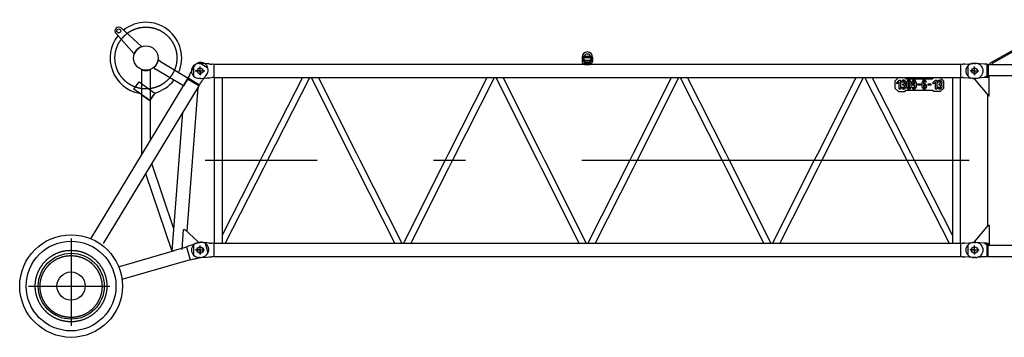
# Model space of a CAD drawing. Extents: x 12936 to 154086, y 9945 to 78013.
# Tile 18 of 64: x 29602 to 37231, y 48677 to 51143. Entities that reach past the tile are written whole.
import ezdxf

# ---------------------------------------------------------------- set-up
doc = ezdxf.new("R2010")
doc.units = 0
doc.header["$LTSCALE"] = 100
doc.header["$MEASUREMENT"] = 0
doc.linetypes.add('CENTER', pattern=[50.5, 30, -9, 2.5, -9])
doc.linetypes.add('HIDDEN', pattern=[12.6, 8.4, -4.2])
doc.layers.get('0').update_dxf_attribs({"linetype": 'CONTINUOUS'})
for name, color, linetype in [('1', 7, 'CONTINUOUS'), ('16', 7, 'CONTINUOUS'), ('55', 7, 'CONTINUOUS')]:
    doc.layers.add(name, color=color, linetype=linetype)

# ---------------------------------------------------------------- blocks, each defined once
blk = doc.blocks.new('*G650650')
at = {"layer": '1', "color": 7, "linetype": 'CONTINUOUS'}
for p, q in [((37118.833, 50804.525542), (37354.8505, 50937.542542)), ((37140.1135, 50804.978542), (37359.763, 50928.835042)), ((36948.004, 50783.944042), (36948.004, 50706.097042)), ((37010.0215, 50803.015042), (36991.006, 50803.015042)), ((37075.006, 50797.018042), (37010.0215, 50803.015042)), ((37095.0655, 50797.018042), (37075.006, 50797.018042)), ((37095.0655, 50797.018042), (37095.0655, 50693.014042)), ((37105.7995, 50795.813542), (37095.0655, 50797.018042)), ((37105.7995, 50795.813542), (37105.7995, 50694.212542)), ((37105.7995, 50795.813542), (48894.2125, 50795.813542)), ((37123.744, 50795.813542), (37118.833, 50804.525542)), ((37140.1135, 50795.813542), (37140.1135, 50804.978542)), ((37010.0215, 50687.017042), (36991.006, 50687.017042)), ((37000.006, 50687.017042), (37000.006, 50682.013042)), ((37000.006, 50682.013042), (37108.816, 50552.338042)), ((37075.006, 50693.014042), (37010.0215, 50687.017042)), ((37095.0655, 50704.214542), (37075.006, 50693.014042)), ((37095.0655, 50693.014042), (37075.006, 50693.014042)), ((37113.82, 50704.214542), (37095.0655, 50704.214542)), ((37105.7995, 50694.212542), (37095.0655, 50693.014042)), ((37640.005, 50707.268542), (37099.5055, 50707.268542)), ((37113.82, 50552.338042), (37113.82, 50704.214542)), ((37099.5055, 50563.435042), (37099.5055, 49536.593542)), ((37108.816, 50552.338042), (37113.82, 50552.338042)), ((37000.006, 49418.014042), (37108.816, 49547.689042)), ((37108.816, 49547.689042), (37113.82, 49547.689042)), ((37113.82, 49547.689042), (37113.82, 49395.812542)), ((36948.004, 49393.940542), (36948.004, 49316.092042)), ((37010.0215, 49413.010042), (36991.006, 49413.010042)), ((37000.006, 49413.010042), (37000.006, 49418.014042)), ((37075.006, 49407.013042), (37010.0215, 49413.010042)), ((37095.0655, 49407.013042), (37075.006, 49407.013042)), ((37095.0655, 49395.812542), (37075.006, 49407.013042)), ((37095.0655, 49407.013042), (37095.0655, 49303.010542)), ((37106.7115, 49405.814542), (37095.0655, 49407.013042)), ((37113.82, 49395.812542), (37095.0655, 49395.812542)), ((37099.5055, 49392.758542), (37640.005, 49392.758542)), ((37106.7115, 49304.213542), (37106.7115, 49405.814542)), ((37010.0215, 49297.013542), (36991.006, 49297.013542)), ((37022.7295, 49298.822542), (37019.965, 49298.780542)), ((37026.1045, 49298.950042), (37022.7295, 49298.822542)), ((37030.087, 49299.161542), (37026.1045, 49298.950042)), ((37034.68, 49299.457042), (37030.087, 49299.161542)), ((37039.882, 49299.838042), (37034.68, 49299.457042)), ((37045.6915, 49300.303042), (37039.882, 49299.838042)), ((37052.11, 49300.853542), (37045.6915, 49300.303042)), ((37059.1345, 49301.488042), (37052.11, 49300.853542)), ((37066.768, 49302.206542), (37059.1345, 49301.488042)), ((37075.006, 49303.010542), (37066.768, 49302.206542)), ((37095.0655, 49303.010542), (37075.006, 49303.010542)), ((37106.7115, 49304.213542), (37095.0655, 49303.010542)), ((37106.7115, 49304.213542), (48893.3065, 49304.213542))]:
    blk.add_line(p, q, dxfattribs=at)
at = {"layer": '1', "color": 7, "linetype": 'CENTER'}
for p, q in [((36970.6675, 50745.016042), (37026.4105, 50745.016042)), ((37000.006, 50715.751042), (37000.006, 50776.963042)), ((37000.006, 49325.810542), (37000.006, 49387.568542)), ((36971.212, 49355.011042), (37029.688, 49355.011042))]:
    blk.add_line(p, q, dxfattribs=at)
at = {"layer": '1', "color": 7, "linetype": 'CONTINUOUS'}
for centre, radius in [((37000.006, 50745.016042), 22.503662), ((37000.006, 49355.011042), 25.003051)]:
    blk.add_circle(centre, radius, dxfattribs=at)
for centre, radius, start, end in [((36991.006, 50745.016042), 57.998656, 90, 180), ((36991.006, 50745.016042), 57.998656, 180, -90), ((36991.006, 49355.011042), 57.998656, 90, 180), ((36991.006, 49355.011042), 57.998656, 180, -90), ((37010.0215, 49397.015542), 100.003052, -90, -84.22067)]:
    blk.add_arc(centre, radius, start, end, dxfattribs=at)
blk = doc.blocks.new('*G654654')
at = {"layer": '55', "color": 7, "linetype": 'CONTINUOUS'}
for p, q in [((33959.005444, 50851.016065), (33975.005623, 50851.016012)), ((33959.005465, 50821.016033), (33975.005644, 50821.01598)), ((33959.005952, 50851.016032), (33959.005974, 50821.016)), ((33975.00596, 50821.015999), (33975.005938, 50851.016031)), ((33975.005952, 50850.166066), (34025.005947, 50850.166013)), ((33976.050263, 50858.165968), (34023.961707, 50858.165974)), ((33977.006022, 50827.01599), (33977.005995, 50805.015964)), ((34023.005943, 50827.016036), (33977.006022, 50827.01599)), ((34023.006013, 50805.015984), (34023.005924, 50827.016351)), ((34025.005933, 50851.015978), (34025.00598, 50821.016043)), ((34025.006565, 50851.016016), (34041.005314, 50851.016036)), ((34025.006586, 50821.015984), (34041.005335, 50821.016004)), ((34041.005945, 50851.016074), (34041.005966, 50821.016042)), ((30948.005966, 50783.938668), (30948.005987, 50783.560683)), ((31000.005981, 50745.016016), (30967.00599, 50745.016043)), ((30991.005971, 50803.015992), (31000.005976, 50803.01602)), ((31000.005981, 50745.016016), (31000.00597, 50712.01597)), ((31000.005981, 50745.016016), (31000.005991, 50778.016063)), ((31000.005981, 50745.016016), (31033.005971, 50745.015989)), ((31054.00599, 50799.660967), (31003.730748, 50802.896298)), ((31066.920055, 50798.829841), (31054.00599, 50799.660967)), ((31074.005968, 50798.373834), (31066.920055, 50798.829841)), ((31074.005968, 50798.373834), (31090.36235, 50797.321327)), ((31095.105966, 50797.015985), (31090.36234, 50797.32133)), ((31095.105966, 50797.015985), (31096.356307, 50797.015972)), ((31096.41223, 50797.015999), (31096.356307, 50797.015972)), ((31105.798889, 50795.815342), (31096.412255, 50797.015786)), ((36894.213414, 50795.816046), (31105.798906, 50795.816062)), ((31105.799022, 50795.816031), (31105.799008, 50694.215997)), ((33977.005995, 50805.015964), (33977.005935, 50796.016014)), ((33977.005935, 50796.016014), (34023.005953, 50796.016034)), ((34023.006013, 50805.015984), (33977.005995, 50805.015964)), ((34023.005953, 50796.016034), (34023.006013, 50805.015984)), ((36894.212978, 50694.216022), (36894.212917, 50795.815351)), ((36903.60007, 50797.01578), (36894.213426, 50795.815318)), ((36903.600026, 50797.015999), (36912.260015, 50797.01603)), ((36925.725379, 50798.19501), (36912.456465, 50797.200159)), ((36925.725379, 50798.19501), (36986.271738, 50802.73599)), ((37000.006, 50745.016042), (36967.005935, 50745.015985)), ((36993.750757, 50803.016019), (37009.005955, 50803.015982)), ((37000.006, 50745.016042), (37000.00596, 50712.016003)), ((37000.006, 50745.016042), (37000.006014, 50778.015984)), ((37000.006, 50745.016042), (37033.005942, 50745.016028)), ((30948.005973, 50707.029862), (30948.005985, 50706.092727)), ((31000.005976, 50687.016016), (30991.005971, 50687.015987)), ((31003.730754, 50687.135752), (31054.005983, 50690.371107)), ((31054.005983, 50690.371107), (31066.920076, 50691.202213)), ((31066.920076, 50691.202213), (31074.005986, 50691.658182)), ((31074.005986, 50691.658182), (31090.36233, 50692.710712)), ((31095.105962, 50693.015971), (31090.36232, 50692.710715)), ((31096.356329, 50693.016056), (31095.105962, 50693.015971)), ((31105.799008, 50694.216026), (31096.412254, 50693.015668)), ((31105.798902, 50694.216026), (31109.85665, 50694.216002)), ((31109.855987, 50694.216077), (31109.855978, 49405.816653)), ((31109.855987, 50694.215724), (36890.155947, 50694.216072)), ((31170.155979, 50694.215727), (31170.155981, 49405.816652)), ((31792.558404, 50694.215986), (31493.505978, 50106.262842)), ((31522.114976, 50050.016014), (31849.776298, 50694.215799)), ((31860.009368, 50694.216095), (32183.963218, 50050.016014)), ((32212.505986, 50106.774884), (31917.094853, 50694.216188)), ((32927.505956, 50106.774874), (33222.916928, 50694.215751)), ((32956.048762, 50050.016042), (33280.002716, 50694.216279)), ((33290.009355, 50694.216167), (33613.963255, 50050.016041)), ((33642.505985, 50106.774848), (33347.094794, 50694.216168)), ((34357.506014, 50106.774823), (34652.917166, 50694.216376)), ((34386.048723, 50050.016016), (34710.002677, 50694.216254)), ((34720.009315, 50694.216142), (35043.963215, 50050.016016)), ((35072.505946, 50106.774823), (34777.094781, 50694.216239)), ((35787.506, 50106.774894), (36082.917223, 50694.216325)), ((35816.048683, 50050.015991), (36140.002637, 50694.216229)), ((36477.89703, 50050.016036), (36150.235427, 50694.21629)), ((36506.506005, 50106.262852), (36207.453665, 50694.215804)), ((36385.005932, 50669.016035), (36410.005955, 50694.016006)), ((36385.005974, 50609.015971), (36385.005932, 50669.016035)), ((36395.005936, 50652.01598), (36417.005988, 50674.01598)), ((36417.00595, 50659.87391), (36402.077048, 50644.944901)), ((36410.005955, 50694.016006), (36460.005976, 50694.01605)), ((36417.005958, 50604.015996), (36417.00595, 50659.87391)), ((36417.005988, 50674.01598), (36427.005934, 50674.016004)), ((36427.005934, 50674.016004), (36427.006001, 50604.015994)), ((36445.00598, 50657.890486), (36435.005937, 50657.890487)), ((36449.006008, 50673.765014), (36449.005984, 50663.547362)), ((36453.005987, 50663.547386), (36453.00601, 50673.765037)), ((36457.006036, 50649.890551), (36457.005989, 50657.890557)), ((36460.005976, 50694.01605), (36470.006017, 50684.016005)), ((36467.006031, 50657.890556), (36467.005983, 50649.890575)), ((36470.006017, 50684.016005), (36675.006022, 50684.016)), ((36475.005984, 50619.890495), (36475.006011, 50657.890507)), ((36485.005958, 50657.890531), (36485.00593, 50619.890519)), ((36489.005985, 50673.765059), (36489.005962, 50663.547407)), ((36493.005965, 50663.547431), (36493.005963, 50673.764986)), ((36497.00601, 50619.890468), (36497.005941, 50657.890506)), ((36507.005983, 50657.890504), (36507.005956, 50619.890493)), ((36515.005988, 50647.890509), (36515.005989, 50657.890552)), ((36525.006032, 50657.890551), (36525.005934, 50647.890534)), ((36529.005938, 50673.765008), (36529.00601, 50663.54733)), ((36533.006013, 50663.547354), (36533.005941, 50673.765032)), ((36537.006014, 50647.890483), (36537.006015, 50657.890526)), ((36547.005961, 50657.89055), (36547.005934, 50619.890538)), ((36595.005988, 50619.890509), (36595.006016, 50657.890521)), ((36605.005962, 50657.890545), (36605.005944, 50644.722976)), ((36609.00599, 50673.765073), (36609.005966, 50663.547421)), ((36613.005943, 50663.547348), (36613.005967, 50673.765)), ((36627.005988, 50657.890518), (36617.005945, 50657.89052)), ((36675.006019, 50652.016028), (36697.005975, 50674.016053)), ((36675.006022, 50684.016), (36685.005969, 50694.016067)), ((36697.006008, 50659.873861), (36682.077035, 50644.944974)), ((36685.005969, 50694.016067), (36735.005964, 50694.016014)), ((36697.005945, 50604.016069), (36697.006008, 50659.873861)), ((36697.005975, 50674.016053), (36707.006018, 50674.016051)), ((36707.006018, 50674.016051), (36707.005962, 50604.015971)), ((36725.005967, 50657.890559), (36715.006021, 50657.890534)), ((36729.005969, 50673.76499), (36729.005945, 50663.547338)), ((36733.005948, 50663.547362), (36733.005972, 50673.765014)), ((36735.005964, 50694.016014), (36760.005935, 50669.01599)), ((36737.005998, 50649.890528), (36737.00595, 50657.890534)), ((36747.005993, 50657.890532), (36747.005944, 50649.890552)), ((36760.005935, 50669.01599), (36760.006004, 50609.016023)), ((36829.855984, 50694.216069), (36829.855983, 49405.816695)), ((36890.155632, 50694.216041), (36894.21339, 50694.216015)), ((36890.155947, 50694.21606), (36890.155933, 49405.816617)), ((36894.21339, 50694.216015), (36903.600059, 50693.015665)), ((36912.261583, 50693.01601), (36903.600041, 50693.015981)), ((36912.456389, 50692.832746), (36925.725412, 50691.837042)), ((36986.27169, 50687.296083), (36925.725412, 50691.837042)), ((37009.005945, 50687.01598), (36993.750747, 50687.016017)), ((36410.005971, 50584.016044), (36385.005974, 50609.015971)), ((36402.077048, 50644.944901), (36395.005936, 50652.01598)), ((36410.005971, 50584.016044), (36460.005966, 50584.015991)), ((36427.006001, 50604.015994), (36417.005958, 50604.015996)), ((36435.006032, 50619.890546), (36445.005978, 50619.89057)), ((36445.00593, 50633.890519), (36445.006028, 50643.890536)), ((36451.005969, 50633.890494), (36445.00593, 50633.890519)), ((36445.006028, 50643.890536), (36451.005971, 50643.890537)), ((36449.005954, 50614.233645), (36449.00593, 50604.015993)), ((36453.005933, 50604.016017), (36453.005957, 50614.233669)), ((36457.005961, 50619.890545), (36457.00601, 50627.890525)), ((36470.00601, 50594.016032), (36460.005966, 50584.015991)), ((36467.005956, 50627.89055), (36467.006004, 50619.890544)), ((36675.006014, 50594.016027), (36470.00601, 50594.016032)), ((36489.005932, 50614.233691), (36489.006005, 50604.016013)), ((36493.006008, 50604.016037), (36493.006031, 50614.233689)), ((36515.005962, 50619.89054), (36525.006004, 50619.890539)), ((36529.005936, 50642.233705), (36529.006009, 50632.016027)), ((36529.006006, 50614.23371), (36529.005983, 50604.016058)), ((36533.00596, 50604.015986), (36533.005983, 50614.233638)), ((36533.006012, 50632.016051), (36533.006035, 50642.233703)), ((36537.005988, 50619.890514), (36537.006006, 50633.058083)), ((36561.006004, 50634.015965), (36561.006006, 50644.016008)), ((36581.005993, 50634.015988), (36561.006004, 50634.015965)), ((36561.006006, 50644.016008), (36581.005995, 50644.016031)), ((36581.005995, 50644.016031), (36581.005993, 50634.015988)), ((36605.006007, 50629.890453), (36605.005935, 50619.890533)), ((36609.005936, 50614.233705), (36609.006009, 50604.016027)), ((36609.005938, 50645.765007), (36609.006011, 50635.547329)), ((36613.006014, 50635.547353), (36613.005941, 50645.765031)), ((36613.006012, 50604.016051), (36613.006036, 50614.233703)), ((36617.006014, 50619.890482), (36617.006016, 50629.890525)), ((36627.005962, 50629.890549), (36627.00596, 50619.890506)), ((36641.00596, 50634.016056), (36641.005936, 50644.016003)), ((36641.005936, 50644.016003), (36661.006021, 50644.015999)), ((36661.005923, 50634.015982), (36641.00596, 50634.016056)), ((36661.006021, 50644.015999), (36661.005923, 50634.015982)), ((36685.005959, 50584.016008), (36675.006014, 50594.016027)), ((36682.077035, 50644.944974), (36675.006019, 50652.016028)), ((36735.00598, 50584.016052), (36685.005959, 50584.016008)), ((36707.005962, 50604.015971), (36697.005945, 50604.016069)), ((36715.005993, 50619.890523), (36725.005939, 50619.890547)), ((36725.005988, 50633.89047), (36725.005989, 50643.890513)), ((36731.005957, 50633.890567), (36725.005988, 50633.89047)), ((36725.005989, 50643.890513), (36731.005932, 50643.890513)), ((36729.005941, 50614.233719), (36729.006014, 50604.016041)), ((36733.005991, 50604.015968), (36733.006015, 50614.23362)), ((36760.006004, 50609.016023), (36735.00598, 50584.016052)), ((36737.006019, 50619.890496), (36737.005971, 50627.890502)), ((36747.006014, 50627.8905), (36747.005965, 50619.89052)), ((31464.896982, 50050.016021), (31170.156024, 49470.539449)), ((32565.002285, 49405.816573), (32241.048721, 50050.016019)), ((32575.009834, 49405.816765), (32898.9632, 50050.01597)), ((33995.002261, 49405.816606), (33671.048694, 50050.016042)), ((34005.009795, 49405.81674), (34328.963187, 50050.016041)), ((35425.002227, 49405.8166), (35101.048751, 50050.015991)), ((35435.009768, 49405.816763), (35758.963244, 50050.01599)), ((36829.856015, 49470.539255), (36535.114986, 50050.016039)), ((31194.45375, 49405.816431), (31493.50598, 49993.769193)), ((32212.505978, 49993.257163), (32507.916825, 49405.816494)), ((32632.095255, 49405.816699), (32927.506006, 49993.257138)), ((33642.505938, 49993.257138), (33937.916801, 49405.816527)), ((34062.095219, 49405.816683), (34357.505993, 49993.257209)), ((35072.506021, 49993.257184), (35367.916788, 49405.816599)), ((35492.095278, 49405.816642), (35787.505953, 49993.257184)), ((36805.558255, 49405.816297), (36506.506011, 49993.769223)), ((30948.005978, 49393.938477), (30948.005978, 49393.560414)), ((30991.005978, 49413.016016), (31000.005978, 49413.016016)), ((31000.005978, 49355.016016), (31000.005978, 49390.016016)), ((31054.005977, 49409.660925), (31003.730749, 49412.896289)), ((31066.920061, 49408.829865), (31054.005977, 49409.660925)), ((31074.005978, 49408.373865), (31066.920061, 49408.829865)), ((31074.005978, 49408.373865), (31090.362334, 49407.321283)), ((31095.105976, 49407.016014), (31090.362332, 49407.321281)), ((31095.105978, 49407.016015), (31096.356318, 49407.016016)), ((31105.798895, 49405.816652), (31096.412247, 49407.015537)), ((31109.856657, 49405.816016), (31105.798895, 49405.816016)), ((31105.799016, 49405.816015), (31105.79902, 49304.216014)), ((36894.21299, 49405.816038), (31167.255546, 49405.815993)), ((36894.212952, 49304.21582), (36894.21299, 49405.816676)), ((36903.600045, 49407.015579), (36894.21299, 49405.816037)), ((36903.600052, 49407.015991), (36912.260041, 49407.016022)), ((36925.725405, 49408.195002), (36912.45644, 49407.199958)), ((36925.725405, 49408.195002), (36986.271764, 49412.735981)), ((36993.750686, 49413.016036), (37009.005981, 49413.015973)), ((37000.006026, 49355.016033), (37000.005993, 49390.016038)), ((37047.005957, 49397.49261), (37047.00601, 49398.8339)), ((30948.005978, 49317.029651), (30948.005978, 49316.092463)), ((31000.005978, 49355.016016), (30965.005977, 49355.016016)), ((31000.005979, 49297.016015), (30991.005978, 49297.016016)), ((31000.005978, 49355.016016), (31035.005978, 49355.016016)), ((31000.005978, 49355.016016), (31000.005978, 49320.016016)), ((31003.730749, 49297.135742), (31054.005978, 49300.371106)), ((31054.005978, 49300.371106), (31066.920061, 49301.202166)), ((31066.920061, 49301.202166), (31074.005978, 49301.658167)), ((31074.005978, 49301.658167), (31090.362336, 49302.710747)), ((31095.10598, 49303.016013), (31090.362336, 49302.710746)), ((31096.356316, 49303.016016), (31095.105981, 49303.016015)), ((31105.79902, 49304.216015), (31096.412243, 49303.015403)), ((31105.798896, 49304.216015), (36894.213416, 49304.216007)), ((36894.212952, 49304.216007), (36903.600008, 49303.015367)), ((36912.261512, 49303.016027), (36903.600067, 49303.015972)), ((36912.456459, 49302.832518), (36925.725438, 49301.837033)), ((36986.271716, 49297.296074), (36925.725438, 49301.837033)), ((37000.006026, 49355.016033), (36965.006021, 49355.016)), ((37009.005971, 49297.015972), (36993.750676, 49297.016035)), ((37000.006026, 49355.016033), (37000.005963, 49320.016054)), ((37000.006026, 49355.016033), (37035.006005, 49355.01597)), ((37047.005999, 49311.198499), (37047.005979, 49312.538358))]:
    blk.add_line(p, q, dxfattribs=at)
at = {"layer": '55', "color": 7, "linetype": 'HIDDEN'}
for p, q in [((33959.005966, 50850.166067), (33975.005952, 50850.166066)), ((33959.634222, 50858.166055), (33976.050263, 50858.165968)), ((34018.00603, 50814.016044), (33982.005643, 50814.01603)), ((33982.005693, 50798.016237), (33982.00565, 50814.016442)), ((34018.00594, 50814.016483), (34018.005958, 50798.016181)), ((34023.961707, 50858.165974), (34040.377677, 50858.16601)), ((34025.005947, 50850.166013), (34041.005933, 50850.166012)), ((30948.005987, 50783.560683), (30948.005973, 50707.029862)), ((34018.006003, 50798.015962), (33982.005641, 50798.016044)), ((31493.505978, 50106.262842), (31464.896982, 50050.016021)), ((31493.50598, 49993.769193), (31522.114976, 50050.016014)), ((32183.963218, 50050.016014), (32212.505978, 49993.257163)), ((32241.048721, 50050.016019), (32212.505986, 50106.774884)), ((32898.9632, 50050.01597), (32927.505956, 50106.774874)), ((32927.506006, 49993.257138), (32956.048762, 50050.016042)), ((33613.963255, 50050.016041), (33642.505938, 49993.257138)), ((33671.048694, 50050.016042), (33642.505985, 50106.774848)), ((34328.963187, 50050.016041), (34357.506014, 50106.774823)), ((34357.505993, 49993.257209), (34386.048723, 50050.016016)), ((35043.963215, 50050.016016), (35072.506021, 49993.257184)), ((35101.048751, 50050.015991), (35072.505946, 50106.774823)), ((35758.963244, 50050.01599), (35787.506, 50106.774894)), ((35787.505953, 49993.257184), (35816.048683, 50050.015991)), ((36506.506011, 49993.769223), (36477.89703, 50050.016036)), ((36535.114986, 50050.016039), (36506.506005, 50106.262852)), ((30948.005978, 49393.560414), (30948.005978, 49317.029651)), ((31112.755499, 49405.816015), (31109.856657, 49405.816016)), ((31167.255546, 49405.816016), (31112.755499, 49405.816015)), ((31170.155924, 49405.816016), (31167.255546, 49405.816016))]:
    blk.add_line(p, q, dxfattribs=at)
at = {"layer": '55', "color": 7, "linetype": 'CENTER'}
for p, q in [((33967.005933, 50851.015983), (33967.00598, 50821.016048)), ((34033.005939, 50851.016026), (34033.00596, 50821.015994)), ((33977.005995, 50805.015964), (34023.006013, 50805.015984)), ((33977.005995, 50805.015964), (34023.006013, 50805.015984)), ((33977.005995, 50805.015964), (34023.006013, 50805.015984)), ((33977.005995, 50805.015964), (34023.006013, 50805.015984)), ((34018.005981, 50806.016064), (33982.00569, 50806.016024)), ((34018.005981, 50806.016064), (33982.00569, 50806.016024)), ((36957.465418, 50050.016002), (31038.867789, 50050.01602))]:
    blk.add_line(p, q, dxfattribs=at)
at = {"layer": '55', "color": 7, "linetype": 'HIDDEN'}
for points in [[(33977.005899, 50810.123421), (33977.145147, 50810.199162)], [(33982.006377, 50814.016454), (33981.948878, 50814.014365)], [(34018.005818, 50814.016412), (34018.063248, 50814.014378)], [(34023.006329, 50810.123434), (34022.867082, 50810.199154)], [(35492.095196, 50694.21611), (35492.09517, 50694.216014)]]:
    blk.add_lwpolyline(points, dxfattribs=at)
at = {"layer": '55', "color": 7, "linetype": 'CONTINUOUS'}
for points in [[(36912.456465, 50797.200159), (36912.372992, 50797.122)], [(36912.45644, 49407.199958), (36912.373063, 49407.121773)], [(36903.600008, 49303.015367), (36903.599957, 49303.020971)]]:
    blk.add_lwpolyline(points, dxfattribs=at)
for centre, radius in [((31000.005981, 50745.016016), 22.5), ((37000.006, 50745.016042), 22.5), ((31000.005978, 49355.016016), 25), ((37000.006026, 49355.016033), 25)]:
    blk.add_circle(centre, radius, dxfattribs=at)
for centre, radius, start, end in [((34000.005997, 50851.01604), 41, 0, 180), ((33982.005995, 50821.016059), 23, 180, -102.7784), ((33982.005995, 50821.016059), 7, 180, -135.58477), ((34000.005997, 50851.01604), 25, 0, 180), ((34018.005945, 50821.015984), 7, -44.41523, 0), ((34018.005945, 50821.015984), 23, -77.22094, 0), ((30991.005966, 50745.015991), 58, 90, -90), ((31000.005981, 50745.016016), 58, 83.546946, 90), ((38310.311613, 49305.727745), 2044.135321, 133.147411, 133.150608), ((36993.750748, 50703.016003), 100, 90, 94.28915), ((37009.00595, 50745.015981), 58, 42.150955, 90), ((37009.00595, 50745.015981), 58, -42.15096, 42.15096), ((31000.005981, 50745.016016), 58, -90, -83.54695), ((36451.005949, 50657.890583), 16, 97.18076, 180), ((36451.005949, 50657.890583), 6, 109.47122, 180), ((36451.005949, 50657.890583), 16, -0.000001, 82.819244), ((36451.005949, 50657.890583), 6, 0, 70.528779), ((36491.005997, 50657.890506), 16, 97.18076, 180), ((36491.005997, 50657.890506), 6, 109.47122, 180), ((36491.005997, 50657.890506), 16, -0.000001, 82.819244), ((36491.005997, 50657.890506), 6, 0, 70.528779), ((36531.005975, 50657.890551), 16, 97.18076, 180), ((36531.005975, 50657.890551), 6, 109.47122, 180), ((36531.005975, 50657.890551), 16, -0.000001, 82.819244), ((36531.005975, 50657.890551), 6, 0, 70.528779), ((36611.006002, 50657.890519), 16, 97.18076, 180), ((36611.006002, 50657.890519), 6, 109.47122, 180), ((36611.006002, 50657.890519), 16, 0, 82.819244), ((36611.006002, 50657.890519), 6, 0, 70.528779), ((36731.006007, 50657.890533), 16, 97.18076, 180), ((36731.006007, 50657.890533), 6, 109.47122, 180), ((36731.006007, 50657.890533), 16, -0.000001, 82.819244), ((36731.006007, 50657.890533), 6, 0, 70.528779), ((39608.219713, 53569.725242), 3942.543638, -133.142118, -133.138359), ((36993.750755, 50787.016033), 100, -94.28915, -90), ((37009.00595, 50745.015981), 58, -90, -42.15096), ((36451.006018, 50619.890545), 16, 180, -97.18076), ((36451.006018, 50619.890545), 6, 180, -109.47122), ((36451.00597, 50627.890551), 6, 0, 90), ((36451.005971, 50649.89048), 6, -90, 0), ((36451.006018, 50619.890545), 6, -70.52878, 0), ((36451.006018, 50619.890545), 16, -82.81924, 0), ((36472.336711, 50638.890565), 8, 152.72039, -152.72039), ((36451.00597, 50627.890551), 16, 0, 27.279613), ((36451.005971, 50649.89048), 16, -27.27961, 0.00022), ((36491.00597, 50619.890494), 16, 180, -97.18076), ((36491.00597, 50619.890494), 6, 180, -109.47122), ((36491.00597, 50619.890494), 6, -70.52878, 0), ((36491.00597, 50619.890494), 16, -82.81924, 0), ((36531.005948, 50619.890539), 16, 180, -97.18076), ((36531.005974, 50647.890508), 16, 180, -97.18076), ((36531.005948, 50619.890539), 6, 180, -109.47122), ((36531.005974, 50647.890508), 6, 180, -109.47122), ((36531.005948, 50619.890539), 6, -70.52878, 0), ((36531.005948, 50619.890539), 16, -82.81924, 0), ((36531.005974, 50647.890508), 6, -70.52878, 0), ((36531.005974, 50647.890508), 16, -82.81924, -67.97569), ((36611.005974, 50619.890508), 16, 180, -97.18076), ((36611.005974, 50619.890508), 6, 180, -109.47122), ((36611.005976, 50629.89055), 6, 109.47122, -179.99944), ((36611.005976, 50629.89055), 16, 97.18076, 112.02431), ((36611.005974, 50619.890508), 6, -70.52878, 0), ((36611.005974, 50619.890508), 16, -82.81924, 0), ((36611.005976, 50629.89055), 16, 0, 82.819244), ((36611.005976, 50629.89055), 6, 0, 70.528779), ((36731.005979, 50619.890521), 16, 180, -97.18076), ((36731.005979, 50619.890521), 6, 180, -109.47122), ((36731.005931, 50627.890527), 6, 0, 90), ((36731.005958, 50649.890553), 6, -90, 0), ((36731.005979, 50619.890521), 6, -70.52878, 0), ((36731.005979, 50619.890521), 16, -82.81924, 0), ((36752.336672, 50638.890542), 8, 152.72039, -152.72039), ((36731.005931, 50627.890527), 16, 0, 27.279613), ((36731.005958, 50649.890553), 16, -27.27961, 0.00022), ((30991.005978, 49355.016016), 58, 90, -90), ((31000.005978, 49355.016016), 58, 83.546946, 90), ((38164.706046, 48069.064089), 1832.685533, 133.104583, 133.108151), ((36993.750677, 49313.016021), 100, 90, 94.28915), ((37009.005976, 49355.015973), 58, 42.150955, 90), ((37009.005976, 49355.015973), 58, -42.15096, 42.15096), ((31000.005978, 49355.016016), 58, -90, -83.54695), ((39938.373742, 52533.218827), 4426.236675, -133.131471, -133.128121), ((36993.750685, 49397.01605), 100, -94.28915, -90), ((37009.005976, 49355.015973), 58, -90, -42.15096)]:
    blk.add_arc(centre, radius, start, end, dxfattribs=at)
at = {"layer": '55', "color": 7, "linetype": 'HIDDEN'}
for centre, radius, start, end in [((33967.641005, 50826.933485), 19.242648, -60.877801, -59.84968), ((33972.638903, 50818.311654), 9.28002, -60.949152, -59.980786), ((33972.871725, 50817.909061), 8.814953, -59.981937, -58.973502), ((33973.911688, 50816.348385), 6.940827, -60.722624, -58.564482), ((33972.928617, 50817.807281), 8.698411, -58.949071, -57.937507), ((33973.387465, 50817.230612), 7.96698, -58.656777, -57.456959), ((33972.787569, 50818.052223), 8.980872, -58.004446, -57.034978), ((33956.608318, 50841.987735), 37.872013, -56.205801, -56.013441), ((33972.698567, 50818.1859), 9.141456, -57.022847, -56.079788), ((33971.991386, 50819.177444), 10.359324, -56.036909, -55.263447), ((33972.629418, 50818.302643), 9.276923, -56.127754, -55.208441), ((33973.300865, 50817.404694), 8.156633, -55.726959, -54.686688), ((33972.550239, 50818.412669), 9.412459, -55.194777, -54.296989), ((33972.217271, 50818.921564), 10.020775, -54.64441, -53.827219), ((33972.4215, 50818.603788), 9.64279, -54.338529, -53.471893), ((33971.363984, 50820.015603), 11.407638, -53.610834, -52.911681), ((33972.303591, 50818.765288), 9.842747, -53.479929, -52.638588), ((33971.715789, 50819.551251), 10.825067, -52.914919, -52.181905), ((33972.140448, 50818.989676), 10.120101, -52.675377, -51.865744), ((33971.771555, 50819.483703), 10.737514, -52.195974, -51.460663), ((33971.998064, 50819.187388), 10.363542, -51.921549, -51.13857), ((33971.335927, 50820.015094), 11.42458, -51.412235, -50.729103), ((33971.776099, 50819.463392), 10.717726, -51.140385, -50.391281), ((33971.018625, 50820.3865), 11.912961, -50.678373, -50.030876), ((33971.585454, 50819.707552), 11.027379, -50.43693, -49.716334), ((33970.752704, 50820.705939), 12.328598, -50.037386, -49.418197), ((33971.292119, 50820.05342), 11.480887, -49.715621, -49.030564), ((33970.462153, 50821.02511), 12.760021, -49.359662, -48.767223), ((33971.039308, 50820.366336), 11.882923, -49.099408, -48.44453), ((33969.99037, 50821.552252), 13.467415, -48.735958, -48.181134), ((33970.65249, 50820.798263), 12.462734, -48.430993, -47.813438), ((33969.537706, 50822.033467), 14.12788, -48.11427, -47.590957), ((33970.297138, 50821.20158), 13.000214, -47.846685, -47.261055), ((33968.920756, 50822.712635), 15.045426, -47.600551, -47.114566), ((33969.777469, 50821.780021), 13.777735, -47.30635, -46.759878), ((33968.295649, 50823.354988), 15.941509, -47.039511, -46.586107), ((33969.280423, 50822.329939), 14.518856, -46.817622, -46.304928), ((33967.366837, 50824.327168), 17.286048, -46.56439, -46.151007), ((33968.551277, 50823.099855), 15.579236, -46.322144, -45.850615), ((33966.408203, 50825.303544), 18.654289, -46.105113, -45.726695), ((33967.791797, 50823.897527), 16.680591, -45.887222, -45.451535), ((33964.931487, 50826.789735), 20.749306, -45.671819, -45.335624), ((33966.675362, 50825.057647), 18.290561, -45.508556, -45.116302), ((33963.313415, 50828.417961), 23.044789, -45.320046, -45.021243), ((33965.484166, 50826.268517), 19.989107, -45.146295, -44.792258), ((33960.650623, 50831.039349), 26.781275, -44.955643, -44.701879), ((33963.584877, 50828.164749), 22.672936, -44.811386, -44.503428), ((33957.343772, 50834.305689), 31.429309, -44.693747, -44.480338), ((33961.352335, 50830.390555), 25.825397, -44.553477, -44.286547), ((33951.126069, 50840.311424), 40.073653, -44.37813, -44.213039), ((33957.538712, 50834.163173), 31.189648, -44.355989, -44.138289), ((33941.29174, 50849.911189), 53.816619, -44.237414, -44.116209), ((33952.24675, 50839.354778), 38.602899, -44.198446, -44.025163), ((33912.877132, 50877.198499), 93.211626, -43.999727, -43.930805), ((33940.608224, 50850.613545), 54.795956, -44.03245, -43.912213), ((33759.957059, 51024.241542), 305.358258, -43.893824, -43.873081), ((34103.662215, 50693.86317), 171.383924, 136.106384, 136.142729), ((33914.946404, 50875.461992), 90.516649, -43.977416, -43.905735), ((34029.425005, 50765.370519), 68.308926, 136.06692, 136.156683), ((33652.033757, 51129.467269), 456.086954, -43.991547, -43.977574), ((34008.703171, 50785.412868), 39.480386, 135.995963, 136.148677), ((34093.915328, 50702.979046), 158.039697, 135.956066, 135.995744), ((34000.376827, 50793.499617), 27.873404, 135.849883, 136.062436), ((34023.211489, 50771.26346), 59.745338, 135.785153, 135.888276), ((33995.17696, 50798.58657), 20.599159, 135.645257, 135.927926), ((34006.949457, 50787.051743), 37.079889, 135.584373, 135.74744), ((33992.119279, 50801.609766), 16.299345, 135.37938, 135.729762), ((33998.551273, 50795.199699), 25.378871, 135.220765, 135.454333), ((33989.806518, 50803.897748), 13.046085, 134.967782, 135.397035), ((33994.239882, 50799.46949), 19.310992, 134.901526, 135.202856), ((33988.266073, 50805.469603), 10.845365, 134.571975, 135.078582), ((33991.141499, 50802.515292), 14.966533, 134.349993, 134.730605), ((33986.997924, 50806.771596), 9.027877, 134.041544, 134.637684), ((33989.198366, 50804.501781), 12.187702, 133.88797, 134.345913), ((33986.079182, 50807.737259), 7.695041, 133.437374, 134.122594), ((33987.642323, 50806.098469), 9.958257, 133.256614, 133.804373), ((33985.295033, 50808.579692), 6.544185, 132.735814, 133.523459), ((33986.541689, 50807.24134), 8.371705, 132.493355, 133.130606), ((33984.700861, 50809.237847), 5.65757, 131.948504, 132.839344), ((33985.627021, 50808.212589), 7.037711, 131.603044, 132.343942), ((33984.190411, 50809.824025), 4.8804, 131.08322, 132.091653), ((33984.951166, 50808.962956), 6.027874, 130.691102, 131.534979), ((33983.794591, 50810.288437), 4.270238, 130.046572, 131.174983), ((33984.376235, 50809.611104), 5.161598, 129.581472, 130.54288), ((33983.439742, 50810.723673), 3.708752, 128.911137, 130.176187), ((33983.928575, 50810.14081), 4.468112, 128.400267, 129.485241), ((33983.168981, 50811.070072), 3.26915, 127.629116, 129.031957), ((33983.539785, 50810.615696), 3.854463, 127.030915, 128.255841), ((33982.935876, 50811.383113), 2.878913, 126.207607, 127.75872), ((33983.184731, 50811.061877), 3.284476, 125.388261, 126.773919), ((33982.743044, 50811.660949), 2.540838, 124.682496, 126.399913), ((33982.795968, 50811.588017), 2.630432, 123.478129, 125.121597), ((33982.553235, 50811.946308), 2.198184, 122.912335, 124.846561), ((33982.552448, 50811.948466), 2.195456, 121.49508, 123.366204), ((33982.404939, 50812.18691), 1.915631, 120.935949, 123.098875), ((33982.426843, 50812.139969), 1.966559, 119.305454, 121.289513), ((33982.278735, 50812.409793), 1.659589, 118.730143, 121.154458), ((33982.344939, 50812.287813), 1.797546, 117.276701, 119.335489), ((33982.189435, 50812.590589), 1.458149, 116.398395, 119.068056), ((33982.297302, 50812.369918), 1.702746, 115.059853, 117.118133), ((33982.128062, 50812.719141), 1.315717, 113.631148, 116.493453), ((33982.176433, 50812.606997), 1.436817, 112.348191, 114.698082), ((33982.083466, 50812.833276), 1.193286, 110.809976, 113.866122), ((33982.061173, 50812.873973), 1.146079, 109.238202, 112.093719), ((33982.049843, 50812.929611), 1.091295, 107.707418, 110.956747), ((33982.108437, 50812.793577), 1.237692, 107.668903, 110.077729), ((33982.030394, 50813.006645), 1.012007, 104.559845, 107.984969), ((33982.448804, 50811.741426), 2.343521, 106.671792, 107.790329), ((33982.015233, 50813.064997), 0.951717, 100.993549, 104.559578), ((33981.998528, 50813.082373), 0.930933, 100.465862, 103.799711), ((33981.964762, 50813.256881), 0.753195, 94.392944, 100.351403), ((33982.011974, 50813.098576), 0.918139, 97.548241, 101.193527), ((33982.007418, 50813.116042), 0.900229, 93.728505, 97.406796), ((33982.107433, 50812.269873), 1.749502, 93.311384, 96.576255), ((34017.904938, 50812.271504), 1.747822, 83.424712, 86.691188), ((34018.003756, 50813.117327), 0.899022, 82.523303, 86.205681), ((34018.04766, 50813.257785), 0.752238, 79.663792, 85.622335), ((34018.000222, 50813.101059), 0.915612, 78.789001, 82.436536), ((34017.996738, 50813.064752), 0.951911, 75.441636, 79.008165), ((34018.013281, 50813.081995), 0.931346, 76.19072, 79.523527), ((34017.562524, 50811.742465), 2.342723, 72.185156, 73.303722), ((34017.98255, 50813.007476), 1.010915, 72.054701, 75.479305), ((34017.903882, 50812.793366), 1.237782, 69.937947, 72.345983), ((34017.963249, 50812.928987), 1.091547, 69.1122, 72.360283), ((34017.949628, 50812.874401), 1.146072, 67.842348, 70.696517), ((34017.926606, 50812.831653), 1.19555, 66.080073, 69.134632), ((34017.836517, 50812.607923), 1.435537, 65.323682, 67.67256), ((34017.883821, 50812.720695), 1.314339, 63.475694, 66.336364), ((34017.716236, 50812.369551), 1.702386, 62.937033, 64.994549), ((34017.82141, 50812.58936), 1.459724, 60.917594, 63.585954), ((34017.664744, 50812.28359), 1.802374, 60.664564, 62.722635), ((34017.733246, 50812.410176), 1.659201, 58.841078, 61.264532), ((34017.584508, 50812.141982), 1.965133, 58.664514, 60.647954), ((34017.605535, 50812.185545), 1.917518, 56.885769, 59.048463), ((34017.460791, 50811.944572), 2.198089, 56.715378, 58.586099), ((34017.459131, 50811.946563), 2.197681, 55.15831, 57.092591), ((34017.214678, 50811.591939), 2.62797, 54.80582, 56.449053), ((34017.269749, 50811.661247), 2.540056, 53.611659, 55.329098), ((34016.826001, 50811.062509), 3.284658, 53.202397, 54.587926), ((34017.078421, 50811.381329), 2.878926, 52.300165, 53.851288), ((34016.472537, 50810.612961), 3.856383, 51.773059, 52.997903), ((34016.842903, 50811.06997), 3.269309, 50.968402, 52.371247), ((34016.085407, 50810.141476), 4.466331, 50.529462, 51.614351), ((34016.568291, 50810.724068), 3.710945, 49.773047, 51.038096), ((34015.634052, 50809.608345), 5.164809, 49.462502, 50.423823), ((34016.220369, 50810.289479), 4.26747, 48.84642, 49.974822), ((34015.059173, 50808.964095), 6.028093, 48.446011, 49.289801), ((34015.824079, 50809.824061), 4.878703, 47.93074, 48.939157), ((34014.382836, 50808.212749), 7.038985, 47.642224, 48.383034), ((34015.30764, 50809.231986), 5.664266, 47.174826, 48.065642), ((34013.463484, 50807.237816), 8.378865, 46.85128, 47.488442), ((34014.718494, 50808.581793), 6.541625, 46.473737, 47.261352), ((34012.376862, 50806.099472), 9.952524, 46.221453, 46.769122), ((34013.934288, 50807.741663), 7.690847, 45.86299, 46.548174), ((34010.824011, 50804.496959), 12.183951, 45.705039, 46.162889), ((34013.00617, 50806.771413), 9.033498, 45.327592, 45.923691), ((34008.841398, 50802.519392), 14.984014, 45.179122, 45.559641), ((34011.755168, 50805.465342), 10.841853, 44.972182, 45.478743), ((34005.779189, 50799.463502), 19.310136, 44.8245, 45.125734), ((34010.19609, 50803.89735), 13.053023, 44.575359, 45.004561), ((34001.442122, 50795.192815), 25.396868, 44.527196, 44.760668), ((34007.88354, 50801.598922), 16.313468, 44.274832, 44.625159), ((33993.052356, 50787.024794), 37.105935, 44.271307, 44.434276), ((34004.860244, 50798.598012), 20.573119, 44.098286, 44.380896), ((33976.774012, 50771.236319), 59.7832, 44.112706, 44.215729), ((33999.624456, 50793.488085), 27.889151, 43.939499, 44.151988), ((33905.859809, 50702.737951), 158.377511, 44.007473, 44.04705), ((33991.303435, 50785.41117), 39.485474, 43.847831, 44.000479), ((34346.011986, 51127.361453), 453.209858, -136.041399, -136.027324), ((33970.472429, 50765.303831), 68.437728, 43.817134, 43.906828), ((34084.875175, 50875.390645), 90.330099, -136.043061, -135.971277), ((33896.125911, 50693.731287), 171.636674, 43.837249, 43.873523), ((34059.377902, 50850.559974), 54.740151, -136.109392, -135.989051), ((34239.152326, 51023.385431), 304.114309, -136.125341, -136.104523), ((34087.081919, 50877.228747), 93.194559, -136.033277, -135.964279), ((34047.77017, 50839.336005), 38.593422, -135.999969, -135.826582), ((34058.718052, 50849.849368), 53.772008, -135.929437, -135.808155), ((34042.46029, 50834.141505), 31.16531, -135.873601, -135.655796), ((34048.854136, 50840.309757), 40.049789, -135.756972, -135.591801), ((34038.630623, 50830.393175), 25.80655, -135.664276, -135.39724), ((34042.672753, 50834.305942), 31.432738, -135.525164, -135.311673), ((34036.429787, 50828.162646), 22.673363, -135.505195, -135.197132), ((34039.349523, 50831.024136), 26.762181, -135.303357, -135.049512), ((34034.524132, 50826.27528), 19.991263, -135.186516, -134.832374), ((34036.699841, 50828.420198), 23.047303, -134.977079, -134.678193), ((34033.341754, 50825.039345), 18.281184, -134.935384, -134.543025), ((34035.070662, 50826.792959), 20.744716, -134.638684, -134.302406), ((34032.201089, 50823.901522), 16.670124, -134.491956, -134.056164), ((34033.603809, 50825.304609), 18.655045, -134.270949, -133.892448), ((34031.473538, 50823.102054), 15.589702, -134.177667, -133.706036), ((34032.629898, 50824.320232), 17.270453, -133.8282, -133.414734), ((34030.721048, 50822.325537), 14.508425, -133.676694, -133.163899), ((34031.716172, 50823.353666), 15.940361, -133.416771, -132.963284), ((34030.228598, 50821.772637), 13.768274, -133.243129, -132.696558), ((34031.098547, 50822.702327), 15.04279, -132.932568, -132.446501), ((34029.7112, 50821.208675), 13.002932, -132.706107, -132.120381), ((34030.466901, 50822.04231), 14.129474, -132.362764, -131.83937), ((34029.355423, 50820.796158), 12.458343, -132.179144, -131.561497), ((34030.023939, 50821.553387), 13.469743, -131.82286, -131.267958), ((34028.97956, 50820.368946), 11.889327, -131.572029, -130.917061), ((34029.546962, 50821.019409), 12.753784, -131.23961, -130.647093), ((34028.719919, 50820.046286), 11.475461, -130.992611, -130.307469), ((34029.260631, 50820.705988), 12.329472, -130.586274, -129.96701), ((34028.422982, 50819.709641), 11.026659, -130.262431, -129.541753), ((34028.990056, 50820.389516), 11.913121, -129.947349, -129.29978), ((34028.241834, 50819.462552), 10.720802, -129.635881, -128.886701), ((34028.677194, 50820.004571), 11.417074, -129.308363, -128.625162), ((34028.013027, 50819.186242), 10.362085, -128.861054, -128.078003), ((34028.238453, 50819.484613), 10.737002, -128.528065, -127.792686), ((34027.874301, 50818.988254), 10.120686, -128.151059, -127.34136), ((34028.29867, 50819.558423), 10.83223, -127.805138, -127.072062), ((34027.701897, 50818.76895), 9.841759, -127.317811, -126.476411), ((34028.643094, 50820.015992), 11.40494, -127.066923, -126.367716), ((34027.591038, 50818.604608), 9.64371, -126.527254, -125.660566), ((34027.795822, 50818.91785), 10.018331, -126.189927, -125.372681), ((34027.458662, 50818.415315), 9.41274, -125.677613, -124.779779), ((34026.713107, 50817.401316), 8.154969, -125.337974, -124.297643), ((34027.383183, 50818.298663), 9.273873, -124.807869, -123.888519), ((34028.011759, 50819.18358), 10.359343, -124.676797, -123.903296), ((34027.313689, 50818.190056), 9.144968, -123.906493, -122.963405), ((34043.420311, 50842.012096), 37.901379, -123.986757, -123.794386), ((34027.227012, 50818.048884), 8.979362, -122.989493, -122.020005), ((34026.622553, 50817.22646), 7.962288, -122.546026, -121.346161), ((34027.081573, 50817.813446), 8.702629, -122.030012, -121.018438), ((34026.100374, 50816.351376), 6.943296, -121.422604, -119.264413), ((34027.143625, 50817.903067), 8.811413, -121.063926, -120.05549), ((34032.374182, 50826.933533), 19.244119, -120.157975, -119.129843), ((34027.370917, 50818.317111), 9.283628, -119.989833, -119.021472), ((33982.005995, 50821.016059), 23, -102.7784, -90), ((34018.005945, 50821.015984), 23, -90, -77.22094)]:
    blk.add_arc(centre, radius, start, end, dxfattribs=at)
blk = doc.blocks.new('*G653653')
at = {"color": 7, "linetype": 'CONTINUOUS'}
blk.add_blockref('*G654654', (0, 0), dxfattribs=at)
blk = doc.blocks.new('*G655655')
at = {"layer": '16', "color": 7, "linetype": 'CONTINUOUS'}
for p, q in [((30390.873981, 51076.573016), (30543.827481, 50937.766016)), ((30487.256481, 50881.195016), (30348.411981, 51034.135016)), ((30543.827481, 50937.766016), (30547.361481, 50934.232016)), ((30490.794981, 50877.661016), (30487.256481, 50881.195016)), ((30680.757981, 50824.978016), (30674.513481, 50823.242516)), ((30692.979981, 50817.524516), (30680.757981, 50824.978016)), ((30692.979981, 50817.524516), (30906.384981, 50688.307016)), ((30993.606981, 50809.661516), (31060.220481, 50769.373016)), ((30549.507981, 50752.934516), (30545.007981, 50748.434516)), ((30545.007981, 50748.434516), (30545.007981, 50090.852516)), ((30615.008481, 50748.434516), (30610.505481, 50752.934516)), ((30615.008481, 50206.594016), (30615.008481, 50748.434516)), ((30642.813981, 50771.044016), (30644.621481, 50764.942016)), ((30644.621481, 50764.942016), (30655.091481, 50758.634516)), ((30870.129981, 50628.431516), (30655.091481, 50758.634516)), ((30926.661981, 50728.483016), (30929.502981, 50734.264016)), ((30929.502981, 50734.264016), (30932.103981, 50739.481016)), ((30932.103981, 50739.481016), (30934.463481, 50744.132516)), ((30934.463481, 50744.132516), (30936.581481, 50748.218516)), ((30936.581481, 50748.218516), (30938.459481, 50751.739016)), ((30938.459481, 50751.739016), (30940.095981, 50754.694016)), ((30940.095981, 50754.694016), (30941.490981, 50757.082016)), ((30945.194481, 50766.461516), (30955.035981, 50782.730516)), ((30152.873481, 49442.476016), (30901.920981, 50681.002016)), ((30486.876981, 50602.037516), (30527.022981, 50659.376516)), ((30527.022981, 50659.376516), (30649.895481, 50573.341016)), ((30906.384981, 50688.307016), (30870.129981, 50628.431516)), ((30988.859481, 50628.418016), (30901.949481, 50680.984016)), ((30906.315981, 50690.587016), (30916.698981, 50707.753016)), ((30906.315981, 50690.587016), (30995.309481, 50636.764016)), ((30906.384981, 50688.307016), (30906.315981, 50690.587016)), ((30916.698981, 50707.753016), (30920.259981, 50715.226016)), ((30920.259981, 50715.226016), (30923.580981, 50722.136516)), ((30923.580981, 50722.136516), (30926.661981, 50728.483016)), ((31005.692481, 50653.930016), (31010.642481, 50660.564516)), ((31010.642481, 50660.564516), (31015.206981, 50666.723516)), ((31015.206981, 50666.723516), (31019.385981, 50672.405516)), ((31019.385981, 50672.405516), (31023.176481, 50677.613516)), ((31023.176481, 50677.613516), (31026.581481, 50682.343016)), ((31026.581481, 50682.343016), (31029.599481, 50686.597016)), ((31029.599481, 50686.597016), (31032.230481, 50690.372516)), ((31032.230481, 50690.372516), (31034.472981, 50693.672516)), ((31034.472981, 50693.672516), (31036.326981, 50696.492516)), ((31036.326981, 50696.492516), (31037.795481, 50698.837016)), ((31044.450981, 50706.430016), (31054.292481, 50722.703516)), ((30988.859481, 50628.418016), (30249.237981, 49405.484516)), ((30609.744981, 50516.000516), (30486.876981, 50602.037516)), ((30981.444981, 50616.155516), (30897.440481, 49499.848016)), ((30988.859481, 50628.418016), (30995.309481, 50637.001016)), ((30995.309481, 50637.001016), (31005.692481, 50653.930016)), ((31004.979981, 50653.525016), (31006.451481, 50655.224516)), ((30558.434481, 50551.930016), (30609.744981, 50516.000516)), ((30649.895481, 50573.341016), (30609.744981, 50516.000516)), ((30609.744981, 50516.000516), (30638.739981, 50557.405016)), ((30783.918981, 49345.243016), (30865.076481, 50423.747516)), ((30796.974981, 49518.721016), (30625.001481, 50026.793516)), ((30577.619481, 49948.447016), (30781.977981, 49344.680516)), ((30859.775481, 49359.154016), (30871.493481, 49514.890016)), ((30871.493481, 49514.890016), (30881.523981, 49514.890016)), ((30881.523981, 49514.890016), (30981.485481, 49420.426016)), ((30893.902963, 49377.139005), (30783.918981, 49345.243016)), ((30984.863481, 49411.015016), (30894.225981, 49378.486016)), ((30894.225981, 49378.486016), (30923.193981, 49278.596516)), ((30981.485481, 49420.426016), (30984.863481, 49411.015016)), ((30984.864384, 49411.0119), (30992.499981, 49413.226016)), ((31039.109481, 49406.890016), (31060.793481, 49332.124016)), ((30368.727981, 49224.836516), (30801.213981, 49350.260516)), ((30781.977981, 49344.680516), (30783.918981, 49344.680516)), ((30923.193981, 49278.596516), (30942.461481, 49284.181016)), ((30942.461481, 49284.181016), (30950.595981, 49285.705016)), ((30950.595981, 49285.705016), (30958.125981, 49287.140516)), ((30958.125981, 49287.140516), (30965.049981, 49288.489016)), ((30965.049981, 49288.489016), (30971.366481, 49289.747516)), ((30971.366481, 49289.747516), (30977.075481, 49290.919016)), ((30977.075481, 49290.919016), (30982.178481, 49292.003516)), ((30982.178481, 49292.003516), (30986.670981, 49292.998016)), ((30986.670981, 49292.998016), (30990.555981, 49293.904016)), ((30990.555981, 49293.904016), (30993.831981, 49294.723016)), ((30993.831981, 49294.723016), (30996.500481, 49295.452016)), ((31006.542981, 49296.523016), (31024.803981, 49301.819516)), ((30922.859434, 49279.750115), (30394.650981, 49126.568516))]:
    blk.add_line(p, q, dxfattribs=at)
at = {"layer": '16', "color": 7, "linetype": 'CENTER'}
for p, q in [((30961.728981, 50745.016016), (31036.055481, 50745.016016)), ((31000.005981, 50711.224016), (31000.005981, 50780.084516)), ((30000.008481, 49444.001531), (30000.008481, 48765.868999)), ((31000.005981, 49320.368516), (31000.005981, 49388.131016)), ((30965.019981, 49355.015516), (31030.598481, 49355.015516)), ((29670.432225, 49075.001516), (30300.696578, 49075.001516))]:
    blk.add_line(p, q, dxfattribs=at)
for centre, radius in [((30580.008981, 50845.000016), 240.000915), ((30000.008481, 49075.021016), 277.500915), ((30000.008481, 49071.418016), 240.000915)]:
    blk.add_circle(centre, radius, dxfattribs=at)
at = {"layer": '16', "color": 7, "linetype": 'CONTINUOUS'}
for centre, radius in [((30369.647481, 51055.375016), 14.996456), ((30580.008981, 50845.018016), 94.999695), ((31000.005981, 50745.016016), 22.501481), ((30000.008481, 49075.001516), 397.998045), ((30000.008481, 49075.006016), 347.99652), ((31000.005981, 49355.015516), 22.50131), ((30001.349481, 49073.890016), 255.78867), ((30000.008481, 49075.021016), 109.550313)]:
    blk.add_circle(centre, radius, dxfattribs=at)
for centre, radius, start, end in [((30580.008981, 50845.000016), 277.500645, -23.94705, 128.57272), ((30369.647481, 51055.346516), 30.018806, 45.001144, -135.02975), ((30580.008981, 50845.000016), 277.501395, 141.42836, -100.46527), ((30580.004481, 50845.018016), 94.99807, 110.09573, 159.89977), ((30579.971481, 50844.935516), 97.000776, -49.62167, -12.92453), ((31004.666481, 50752.720016), 57.994957, 58.838413, 148.84076), ((30580.008981, 50845.013516), 96.999333, -108.32538, -71.67352), ((31030.767981, 50714.707016), 100.007614, 148.83395, 154.60809), ((31004.666481, 50752.720016), 57.997326, -31.16772, 58.83615), ((30563.900481, 50860.504016), 299.764185, -73.33078, -38.84711), ((30958.880481, 50758.186016), 98.740626, -36.94681, -31.16754), ((31008.648981, 49357.525016), 57.999099, 16.168184, 106.16944), ((31008.648981, 49357.525016), 58.000374, -73.82977, 16.16589), ((30978.687981, 49392.571016), 98.738949, -79.6095, -73.82928)]:
    blk.add_arc(centre, radius, start, end, dxfattribs=at)

msp = doc.modelspace()

# ---------------------------------------------------------------- block references
at = {"color": 7, "linetype": 'CONTINUOUS'}
for name in ['*G655655', '*G650650', '*G653653']:
    msp.add_blockref(name, (0, 0), dxfattribs=at)

doc.saveas('drawing.dxf')
